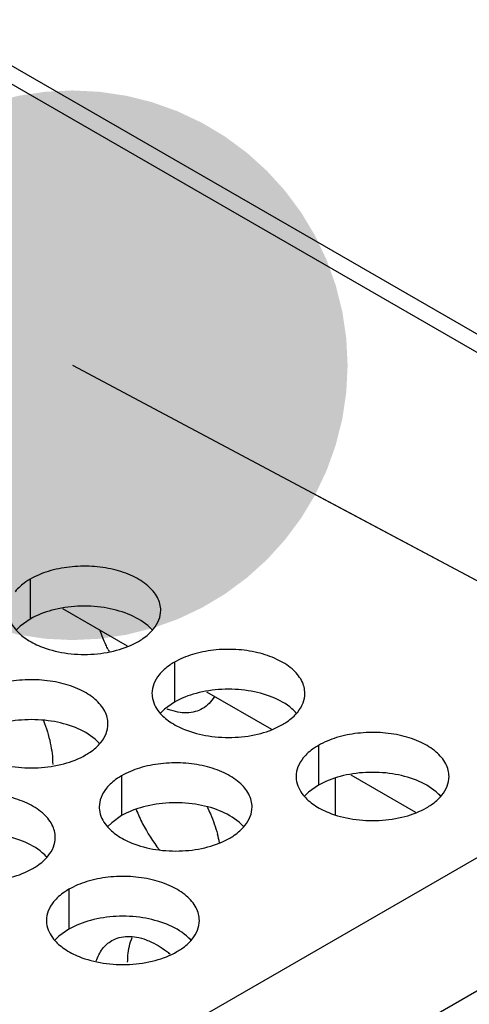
# Model space of a CAD drawing. Header units: inches. Extents: x 0 to 34, y 0 to 22.
# Tile 147 of 155: x 18.75 to 18.897, y 19.341 to 19.664. Entities that reach past the tile are written whole.
import ezdxf

# ---------------------------------------------------------------- set-up
doc = ezdxf.new("R2010")
doc.units = ezdxf.units.IN
doc.header["$LTSCALE"] = 1.87
doc.header["$MEASUREMENT"] = 0
doc.layers.get('0').update_dxf_attribs({"linetype": 'CONTINUOUS'})
for name, color, linetype in [('02___PRT_ALL_AXES', 7, 'CONTINUOUS'), ('COSMETIC', 7, 'CONTINUOUS'), ('DETAIL', 7, 'CONTINUOUS')]:
    doc.layers.add(name, color=color, linetype=linetype)
doc.styles.get("Standard").update_dxf_attribs({"font": 'txt', "width": 0.8})
doc.dimstyles.get("Standard").update_dxf_attribs({"dimtxt": 0.125, "dimasz": 0.18, "dimexe": 0.18, "dimexo": 0.0625, "dimgap": 0.09, "dimtad": 0, "dimtih": 1, "dimtoh": 1, "dimdec": 3, "dimzin": 4, "dimdsep": 46, "dimtxsty": 'STANDARD', "dimblk": '_FILLED', "dimblk1": '_FILLED', "dimblk2": '_FILLED', "dimcen": 0.09, "dimadec": 0, "dimazin": 0, "dimtol": 1, "dimtp": 0.01, "dimtm": 0.01, "dimtfac": 1, "dimtdec": 3, "dimtofl": 0, "dimtmove": 0, "dimatfit": 3, "dimldrblk": '_FILLED', "dimfxl": 1, "dimtolj": 1, "dimtzin": 4, "dimarcsym": 0})

# ---------------------------------------------------------------- blocks, each defined once
blk = doc.blocks.new('_FILLED')
at = {"color": 0, "linetype": 'BYBLOCK'}
blk.add_solid([(0, 0), (-1, 0.1736111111), (-1, -0.1736111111)], dxfattribs=at)

msp = doc.modelspace()

# ---------------------------------------------------------------- linework, layer by layer
at = {"color": 3, "linetype": 'CONTINUOUS'}
for p, q in [((16.6951460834, 20.8273597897), (19.042740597, 19.4718881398)), ((16.7039798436, 20.8282350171), (19.0515743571, 19.4727633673)), ((17.2109804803, 18.4142528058), (19.042740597, 19.4718881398)), ((18.7638751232, 19.4706832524), (18.785048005, 19.4584582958)), ((18.8110155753, 19.4434649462), (18.8321884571, 19.4312399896)), ((17.2298366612, 18.3815929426), (19.0615967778, 19.4392282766)), ((18.8530592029, 19.4150451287), (18.8530592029, 19.4033005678)), ((18.8581560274, 19.41624664), (18.8793289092, 19.4040216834))]:
    msp.add_line(p, q, dxfattribs=at)
at = {"layer": '02___PRT_ALL_AXES', "color": 7, "linetype": 'CONTINUOUS'}
for p, q in [((18.753320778, 19.4803388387), (18.753320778, 19.4672753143)), ((18.753320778, 19.4672753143), (18.7500666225, 19.4649588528)), ((18.7500666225, 19.4649588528), (18.7488552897, 19.4637682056)), ((18.8004612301, 19.4531205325), (18.8004612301, 19.4400570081)), ((18.7972070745, 19.4377405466), (18.7959957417, 19.4365498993)), ((18.8004612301, 19.4400570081), (18.7972070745, 19.4377405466)), ((18.8476016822, 19.4259022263), (18.8476016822, 19.4128387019)), ((18.7832066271, 19.4159396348), (18.7832066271, 19.4028761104)), ((18.8476016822, 19.4128387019), (18.8443475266, 19.4105222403)), ((18.8443475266, 19.4105222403), (18.8431361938, 19.4093315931)), ((18.7832066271, 19.4028761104), (18.7799524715, 19.4005596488)), ((18.7799524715, 19.4005596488), (18.7787411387, 19.3993690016)), ((18.7659520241, 19.378758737), (18.7659520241, 19.3656952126)), ((18.7626978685, 19.3633787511), (18.7614865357, 19.3621881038)), ((18.7659520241, 19.3656952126), (18.7626978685, 19.3633787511))]:
    msp.add_line(p, q, dxfattribs=at)
at = {"layer": '02___PRT_ALL_AXES', "color": 3, "linetype": 'CONTINUOUS'}
for centre, radius, start, end in [((18.8239659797, 19.4804862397), 0.0507762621, 207.1167036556, 207.9928803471), ((18.8059793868, 19.457721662), 0.021401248, 247.9969070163, 249.4969635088), ((18.7752748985, 19.3863793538), 0.0406502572, 10.7854128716, 14.9284060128), ((18.776455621, 19.3298121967), 0.0357855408, 50.781611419, 52.0080259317)]:
    msp.add_arc(centre, radius, start, end, dxfattribs=at)
at = {"layer": '02___PRT_ALL_AXES', "color": 7, "linetype": 'CONTINUOUS'}
for centre, radius, start, end in [((18.8345278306, 19.4229566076), 0.0499350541, 201.2091697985, 207.1245446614), ((18.8351665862, 19.4232243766), 0.0506256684, 207.0646677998, 218.4916629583)]:
    msp.add_arc(centre, radius, start, end, dxfattribs=at)
at = {"layer": '02___PRT_ALL_AXES', "color": 3, "linetype": 'CONTINUOUS'}
for points, knots in [([(18.7959975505, 19.4701223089), (18.795997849, 19.47083422), (18.795809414, 19.4722934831), (18.7946585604, 19.4752044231), (18.7917345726, 19.4785656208), (18.7867139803, 19.4816150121), (18.7804463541, 19.4837148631), (18.7734195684, 19.4847007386), (18.7661936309, 19.484504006), (18.7593632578, 19.4831357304), (18.7551713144, 19.4814073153), (18.753320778, 19.4803388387)], [0, 0, 0, 0, 0.0428834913, 0.0875237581, 0.1869142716, 0.3042190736, 0.4379395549, 0.5823561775, 0.7295584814, 0.8712822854, 1, 1, 1, 1]), ([(18.753320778, 19.4803388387), (18.7528197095, 19.4800495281), (18.7509939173, 19.4789018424), (18.7493337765, 19.4774604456), (18.7483407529, 19.4762323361)], [0, 0, 0, 0, 0.2681225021, 1, 1, 1, 1]), ([(18.7936561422, 19.4640316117), (18.7943788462, 19.4649254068), (18.7955543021, 19.4668415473), (18.7959971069, 19.4690641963), (18.7959975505, 19.4701223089)], [0, 0, 0, 0, 0.520681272, 1, 1, 1, 1]), ([(18.7468503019, 19.4663960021), (18.7472424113, 19.4655507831), (18.7486216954, 19.463419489), (18.7519327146, 19.4605454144), (18.754976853, 19.4589879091), (18.7566590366, 19.4583077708)], [0, 0, 0, 0, 0.2155021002, 0.5803308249, 1, 1, 1, 1]), ([(18.7787710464, 19.4573421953), (18.7785157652, 19.4578407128), (18.7775382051, 19.4598305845), (18.7766917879, 19.4618852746), (18.7761426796, 19.4634484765)], [0, 0, 0, 0, 0.2526383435, 1, 1, 1, 1]), ([(18.7886761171, 19.4599251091), (18.7891771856, 19.4602144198), (18.7910029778, 19.4613621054), (18.7926631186, 19.4628035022), (18.7936561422, 19.4640316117)], [0, 0, 0, 0, 0.2681225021, 1, 1, 1, 1]), ([(18.7566590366, 19.4583077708), (18.7591773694, 19.4572895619), (18.7646599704, 19.4558784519), (18.7731329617, 19.4554694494), (18.781366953, 19.4566885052), (18.7864615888, 19.4586464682), (18.7886761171, 19.4599251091)], [0, 0, 0, 0, 0.2471885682, 0.5098846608, 0.7673009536, 1, 1, 1, 1]), ([(18.8431380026, 19.4429040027), (18.8431383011, 19.4436159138), (18.8429498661, 19.4450751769), (18.8417990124, 19.4479861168), (18.8388750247, 19.4513473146), (18.8338544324, 19.4543967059), (18.8275868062, 19.4564965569), (18.8205600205, 19.4574824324), (18.813334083, 19.4572856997), (18.8065037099, 19.4559174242), (18.8023117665, 19.454189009), (18.8004612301, 19.4531205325)], [0, 0, 0, 0, 0.0428834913, 0.0875237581, 0.1869142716, 0.3042190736, 0.4379395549, 0.5823561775, 0.7295584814, 0.8712822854, 1, 1, 1, 1]), ([(18.8004612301, 19.4531205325), (18.7999601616, 19.4528312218), (18.7981343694, 19.4516835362), (18.7964742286, 19.4502421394), (18.7954812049, 19.4490140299)], [0, 0, 0, 0, 0.2681225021, 1, 1, 1, 1]), ([(18.7787429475, 19.4329414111), (18.778743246, 19.4336533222), (18.778554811, 19.4351125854), (18.7774039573, 19.4380235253), (18.7744799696, 19.4413847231), (18.7694593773, 19.4444341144), (18.7631917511, 19.4465339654), (18.7561649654, 19.4475198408), (18.7489390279, 19.4473231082), (18.7421086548, 19.4459548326), (18.7379167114, 19.4442264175), (18.736066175, 19.443157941)], [0, 0, 0, 0, 0.0428834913, 0.0875237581, 0.1869142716, 0.3042190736, 0.4379395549, 0.5823561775, 0.7295584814, 0.8712822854, 1, 1, 1, 1]), ([(18.7954812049, 19.4490140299), (18.7947585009, 19.4481202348), (18.793583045, 19.4462040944), (18.7931402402, 19.4439814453), (18.7931397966, 19.4429233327)], [0, 0, 0, 0, 0.520681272, 1, 1, 1, 1]), ([(18.7931397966, 19.4429233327), (18.7931396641, 19.4426073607), (18.7932113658, 19.4413214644), (18.7935824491, 19.4400578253), (18.793990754, 19.4391776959)], [0, 0, 0, 0, 0.2456633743, 1, 1, 1, 1]), ([(18.8135388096, 19.4418564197), (18.8130586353, 19.4410439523), (18.8119395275, 19.4395509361), (18.8104646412, 19.4383993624), (18.809684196, 19.4379483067)], [0, 0, 0, 0, 0.5114732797, 1, 1, 1, 1]), ([(18.8407965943, 19.4368133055), (18.8415192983, 19.4377071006), (18.8426947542, 19.439623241), (18.843137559, 19.4418458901), (18.8431380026, 19.4429040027)], [0, 0, 0, 0, 0.520681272, 1, 1, 1, 1]), ([(18.793990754, 19.4391776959), (18.7943828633, 19.4383324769), (18.7957621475, 19.4362011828), (18.7990731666, 19.4333271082), (18.8021173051, 19.4317696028), (18.8037994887, 19.4310894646)], [0, 0, 0, 0, 0.2155021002, 0.5803308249, 1, 1, 1, 1]), ([(18.809684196, 19.4379483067), (18.8089248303, 19.4375094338), (18.8072442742, 19.4368183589), (18.8044644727, 19.4364459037), (18.8014805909, 19.4367245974), (18.7994899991, 19.4372998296), (18.7984834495, 19.4376761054)], [0, 0, 0, 0, 0.2276319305, 0.4652812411, 0.7211054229, 1, 1, 1, 1]), ([(18.8358165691, 19.4327068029), (18.8363176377, 19.4329961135), (18.8381434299, 19.4341437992), (18.8398035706, 19.435585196), (18.8407965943, 19.4368133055)], [0, 0, 0, 0, 0.2681225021, 1, 1, 1, 1]), ([(18.7576189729, 19.4340081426), (18.7585787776, 19.4316281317), (18.7600585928, 19.4269274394), (18.7606639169, 19.4220194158), (18.7606639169, 19.4196819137)], [0, 0, 0, 0, 0.5233244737, 1, 1, 1, 1]), ([(18.7764015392, 19.426850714), (18.7771242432, 19.4277445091), (18.7782996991, 19.4296606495), (18.7787425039, 19.4318832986), (18.7787429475, 19.4329414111)], [0, 0, 0, 0, 0.520681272, 1, 1, 1, 1]), ([(18.8037994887, 19.4310894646), (18.8063178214, 19.4300712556), (18.8118004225, 19.4286601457), (18.8202734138, 19.4282511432), (18.8285074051, 19.429470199), (18.8336020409, 19.431428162), (18.8358165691, 19.4327068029)], [0, 0, 0, 0, 0.2471885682, 0.5098846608, 0.7673009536, 1, 1, 1, 1]), ([(18.8902784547, 19.4156856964), (18.8902787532, 19.4163976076), (18.8900903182, 19.4178568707), (18.8889394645, 19.4207678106), (18.8860154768, 19.4241290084), (18.8809948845, 19.4271783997), (18.8747272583, 19.4292782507), (18.8677004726, 19.4302641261), (18.860474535, 19.4300673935), (18.853644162, 19.4286991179), (18.8494522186, 19.4269707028), (18.8476016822, 19.4259022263)], [0, 0, 0, 0, 0.0428834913, 0.0875237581, 0.1869142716, 0.3042190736, 0.4379395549, 0.5823561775, 0.7295584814, 0.8712822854, 1, 1, 1, 1]), ([(18.7714215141, 19.4227442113), (18.7719225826, 19.423033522), (18.7737483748, 19.4241812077), (18.7754085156, 19.4256226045), (18.7764015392, 19.426850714)], [0, 0, 0, 0, 0.2681225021, 1, 1, 1, 1]), ([(18.8476016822, 19.4259022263), (18.8471006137, 19.4256129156), (18.8452748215, 19.42446523), (18.8436146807, 19.4230238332), (18.842621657, 19.4217957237)], [0, 0, 0, 0, 0.2681225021, 1, 1, 1, 1]), ([(18.7394044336, 19.4211268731), (18.7419227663, 19.4201086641), (18.7474053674, 19.4186975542), (18.7558783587, 19.4182885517), (18.76411235, 19.4195076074), (18.7692069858, 19.4214655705), (18.7714215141, 19.4227442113)], [0, 0, 0, 0, 0.2471885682, 0.5098846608, 0.7673009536, 1, 1, 1, 1]), ([(18.842621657, 19.4217957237), (18.841898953, 19.4209019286), (18.8407234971, 19.4189857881), (18.8402806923, 19.4167631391), (18.8402802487, 19.4157050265)], [0, 0, 0, 0, 0.520681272, 1, 1, 1, 1]), ([(18.8258833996, 19.4057231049), (18.8258836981, 19.406435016), (18.8256952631, 19.4078942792), (18.8245444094, 19.4108052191), (18.8216204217, 19.4141664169), (18.8165998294, 19.4172158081), (18.8103322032, 19.4193156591), (18.8033054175, 19.4203015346), (18.79607948, 19.420104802), (18.7892491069, 19.4187365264), (18.7850571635, 19.4170081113), (18.7832066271, 19.4159396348)], [0, 0, 0, 0, 0.0428834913, 0.0875237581, 0.1869142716, 0.3042190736, 0.4379395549, 0.5823561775, 0.7295584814, 0.8712822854, 1, 1, 1, 1]), ([(18.7832066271, 19.4159396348), (18.7827055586, 19.4156503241), (18.7808797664, 19.4145026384), (18.7792196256, 19.4130612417), (18.7782266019, 19.4118331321)], [0, 0, 0, 0, 0.2681225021, 1, 1, 1, 1]), ([(18.8402802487, 19.4157050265), (18.8402801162, 19.4153890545), (18.8403518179, 19.4141031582), (18.8407229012, 19.4128395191), (18.841131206, 19.4119593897)], [0, 0, 0, 0, 0.2456633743, 1, 1, 1, 1]), ([(18.8879370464, 19.4095949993), (18.8886597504, 19.4104887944), (18.8898352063, 19.4124049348), (18.8902780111, 19.4146275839), (18.8902784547, 19.4156856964)], [0, 0, 0, 0, 0.520681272, 1, 1, 1, 1]), ([(18.7782266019, 19.4118331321), (18.7775038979, 19.410939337), (18.776328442, 19.4090231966), (18.7758856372, 19.4068005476), (18.7758851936, 19.405742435)], [0, 0, 0, 0, 0.520681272, 1, 1, 1, 1]), ([(18.841131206, 19.4119593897), (18.8415233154, 19.4111141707), (18.8429025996, 19.4089828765), (18.8462136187, 19.4061088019), (18.8492577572, 19.4045512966), (18.8509399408, 19.4038711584)], [0, 0, 0, 0, 0.2155021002, 0.5803308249, 1, 1, 1, 1]), ([(18.7614883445, 19.3957605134), (18.761488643, 19.3964724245), (18.761300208, 19.3979316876), (18.7601493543, 19.4008426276), (18.7572253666, 19.4042038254), (18.7522047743, 19.4072532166), (18.7459371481, 19.4093530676), (18.7389103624, 19.4103389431), (18.7316844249, 19.4101422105), (18.7248540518, 19.4087739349), (18.7206621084, 19.4070455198), (18.718811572, 19.4059770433)], [0, 0, 0, 0, 0.0428834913, 0.0875237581, 0.1869142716, 0.3042190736, 0.4379395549, 0.5823561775, 0.7295584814, 0.8712822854, 1, 1, 1, 1]), ([(18.8829570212, 19.4054884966), (18.8834580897, 19.4057778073), (18.8852838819, 19.406925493), (18.8869440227, 19.4083668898), (18.8879370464, 19.4095949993)], [0, 0, 0, 0, 0.2681225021, 1, 1, 1, 1]), ([(18.7758851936, 19.405742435), (18.7758850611, 19.405426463), (18.7759567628, 19.4041405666), (18.7763278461, 19.4028769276), (18.776736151, 19.4019967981)], [0, 0, 0, 0, 0.2456633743, 1, 1, 1, 1]), ([(18.8112280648, 19.4056086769), (18.8115814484, 19.4048941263), (18.8129000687, 19.402060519), (18.8139539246, 19.3991010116), (18.8145531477, 19.3968513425)], [0, 0, 0, 0, 0.2550692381, 1, 1, 1, 1]), ([(18.8235419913, 19.3996324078), (18.8242646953, 19.4005262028), (18.8254401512, 19.4024423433), (18.825882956, 19.4046649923), (18.8258833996, 19.4057231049)], [0, 0, 0, 0, 0.520681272, 1, 1, 1, 1]), ([(18.8509399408, 19.4038711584), (18.8534582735, 19.4028529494), (18.8589408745, 19.4014418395), (18.8674138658, 19.401032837), (18.8756478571, 19.4022518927), (18.8807424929, 19.4042098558), (18.8829570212, 19.4054884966)], [0, 0, 0, 0, 0.2471885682, 0.5098846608, 0.7673009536, 1, 1, 1, 1]), ([(18.776736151, 19.4019967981), (18.7771282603, 19.4011515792), (18.7785075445, 19.399020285), (18.7818185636, 19.3961462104), (18.7848627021, 19.3945887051), (18.7865448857, 19.3939085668)], [0, 0, 0, 0, 0.2155021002, 0.5803308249, 1, 1, 1, 1]), ([(18.8185619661, 19.3955259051), (18.8190630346, 19.3958152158), (18.8208888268, 19.3969629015), (18.8225489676, 19.3984042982), (18.8235419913, 19.3996324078)], [0, 0, 0, 0, 0.2681225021, 1, 1, 1, 1]), ([(18.7591469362, 19.3896698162), (18.7598696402, 19.3905636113), (18.7610450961, 19.3924797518), (18.7614879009, 19.3947024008), (18.7614883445, 19.3957605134)], [0, 0, 0, 0, 0.520681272, 1, 1, 1, 1]), ([(18.7865448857, 19.3939085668), (18.7890632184, 19.3928903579), (18.7945458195, 19.391479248), (18.8030188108, 19.3910702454), (18.8112528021, 19.3922893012), (18.8163474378, 19.3942472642), (18.8185619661, 19.3955259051)], [0, 0, 0, 0, 0.2471885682, 0.5098846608, 0.7673009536, 1, 1, 1, 1]), ([(18.7541669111, 19.3855633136), (18.7546679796, 19.3858526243), (18.7564937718, 19.3870003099), (18.7581539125, 19.3884417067), (18.7591469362, 19.3896698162)], [0, 0, 0, 0, 0.2681225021, 1, 1, 1, 1]), ([(18.7221498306, 19.3839459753), (18.7246681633, 19.3829277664), (18.7301507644, 19.3815166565), (18.7386237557, 19.3811076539), (18.746857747, 19.3823267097), (18.7519523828, 19.3842846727), (18.7541669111, 19.3855633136)], [0, 0, 0, 0, 0.2471885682, 0.5098846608, 0.7673009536, 1, 1, 1, 1]), ([(18.8086287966, 19.3685422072), (18.8086290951, 19.3692541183), (18.8084406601, 19.3707133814), (18.8072898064, 19.3736243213), (18.8043658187, 19.3769855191), (18.7993452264, 19.3800349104), (18.7930776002, 19.3821347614), (18.7860508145, 19.3831206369), (18.778824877, 19.3829239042), (18.7719945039, 19.3815556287), (18.7678025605, 19.3798272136), (18.7659520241, 19.378758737)], [0, 0, 0, 0, 0.0428834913, 0.0875237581, 0.1869142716, 0.3042190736, 0.4379395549, 0.5823561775, 0.7295584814, 0.8712822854, 1, 1, 1, 1]), ([(18.7659520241, 19.378758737), (18.7654509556, 19.3784694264), (18.7636251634, 19.3773217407), (18.7619650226, 19.3758803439), (18.7609719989, 19.3746522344)], [0, 0, 0, 0, 0.2681225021, 1, 1, 1, 1]), ([(18.7609719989, 19.3746522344), (18.7602492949, 19.3737584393), (18.759073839, 19.3718422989), (18.7586310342, 19.3696196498), (18.7586305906, 19.3685615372)], [0, 0, 0, 0, 0.520681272, 1, 1, 1, 1]), ([(18.7586305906, 19.3685615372), (18.7586304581, 19.3682455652), (18.7587021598, 19.3669596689), (18.7590732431, 19.3656960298), (18.7594815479, 19.3648159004)], [0, 0, 0, 0, 0.2456633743, 1, 1, 1, 1]), ([(18.8062873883, 19.36245151), (18.8070100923, 19.3633453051), (18.8081855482, 19.3652614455), (18.808628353, 19.3674840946), (18.8086287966, 19.3685422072)], [0, 0, 0, 0, 0.520681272, 1, 1, 1, 1]), ([(18.7594815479, 19.3648159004), (18.7598736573, 19.3639706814), (18.7612529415, 19.3618393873), (18.7645639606, 19.3589653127), (18.7676080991, 19.3574078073), (18.7692902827, 19.3567276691)], [0, 0, 0, 0, 0.2155021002, 0.5803308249, 1, 1, 1, 1]), ([(18.7799972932, 19.3619489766), (18.7807566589, 19.3623878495), (18.7824372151, 19.3630789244), (18.7852170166, 19.3634513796), (18.7882008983, 19.3631726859), (18.7901914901, 19.3625974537), (18.7911980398, 19.3622211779)], [0, 0, 0, 0, 0.2276319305, 0.4652812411, 0.7211054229, 1, 1, 1, 1]), ([(18.774897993, 19.355290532), (18.7753727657, 19.3567010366), (18.7766540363, 19.3593029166), (18.7788245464, 19.3612711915), (18.7799972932, 19.3619489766)], [0, 0, 0, 0, 0.5235233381, 1, 1, 1, 1]), ([(18.7911980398, 19.3622211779), (18.7918137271, 19.3619910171), (18.7943996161, 19.3608826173), (18.7967864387, 19.3593399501), (18.7984834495, 19.3580146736)], [0, 0, 0, 0, 0.2338746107, 1, 1, 1, 1]), ([(18.8013073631, 19.3583450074), (18.8018084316, 19.358634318), (18.8036342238, 19.3597820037), (18.8052943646, 19.3612234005), (18.8062873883, 19.36245151)], [0, 0, 0, 0, 0.2681225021, 1, 1, 1, 1]), ([(18.7692902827, 19.3567276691), (18.7718086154, 19.3557094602), (18.7772912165, 19.3542983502), (18.7857642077, 19.3538893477), (18.793998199, 19.3551084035), (18.7990928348, 19.3570663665), (18.8013073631, 19.3583450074)], [0, 0, 0, 0, 0.2471885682, 0.5098846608, 0.7673009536, 1, 1, 1, 1])]:
    msp.add_open_spline(points, degree=3, knots=knots, dxfattribs=at)
at = {"layer": '02___PRT_ALL_AXES', "color": 7, "linetype": 'CONTINUOUS'}
for points, knots in [([(18.7853378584, 19.4688926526), (18.7828195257, 19.4699108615), (18.7773369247, 19.4713219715), (18.7688639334, 19.471730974), (18.7606299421, 19.4705119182), (18.7555353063, 19.4685539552), (18.753320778, 19.4672753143)], [0, 0, 0, 0, 0.2471885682, 0.5098846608, 0.7673009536, 1, 1, 1, 1]), ([(18.7933138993, 19.4635747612), (18.7928353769, 19.4641220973), (18.7905306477, 19.4663749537), (18.7876421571, 19.4679609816), (18.7853378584, 19.4688926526)], [0, 0, 0, 0, 0.2263074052, 1, 1, 1, 1]), ([(18.8324783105, 19.4416743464), (18.8299599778, 19.4426925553), (18.8244773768, 19.4441036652), (18.8160043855, 19.4445126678), (18.8077703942, 19.443293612), (18.8026757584, 19.441335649), (18.8004612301, 19.4400570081)], [0, 0, 0, 0, 0.2471885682, 0.5098846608, 0.7673009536, 1, 1, 1, 1]), ([(18.8404543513, 19.4363564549), (18.839975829, 19.4369037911), (18.8376710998, 19.4391566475), (18.8347826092, 19.4407426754), (18.8324783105, 19.4416743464)], [0, 0, 0, 0, 0.2263074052, 1, 1, 1, 1]), ([(18.7680832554, 19.4317117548), (18.7655649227, 19.4327299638), (18.7600823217, 19.4341410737), (18.7516093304, 19.4345500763), (18.7433753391, 19.4333310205), (18.7382807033, 19.4313730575), (18.736066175, 19.4300944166)], [0, 0, 0, 0, 0.2471885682, 0.5098846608, 0.7673009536, 1, 1, 1, 1]), ([(18.7760592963, 19.4263938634), (18.7755807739, 19.4269411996), (18.7732760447, 19.429194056), (18.7703875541, 19.4307800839), (18.7680832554, 19.4317117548)], [0, 0, 0, 0, 0.2263074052, 1, 1, 1, 1]), ([(18.8796187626, 19.4144560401), (18.8771004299, 19.4154742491), (18.8716178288, 19.416885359), (18.8631448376, 19.4172943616), (18.8549108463, 19.4160753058), (18.8498162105, 19.4141173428), (18.8476016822, 19.4128387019)], [0, 0, 0, 0, 0.2471885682, 0.5098846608, 0.7673009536, 1, 1, 1, 1]), ([(18.8875948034, 19.4091381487), (18.8871162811, 19.4096854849), (18.8848115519, 19.4119383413), (18.8819230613, 19.4135243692), (18.8796187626, 19.4144560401)], [0, 0, 0, 0, 0.2263074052, 1, 1, 1, 1]), ([(18.8152237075, 19.4044934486), (18.8127053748, 19.4055116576), (18.8072227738, 19.4069227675), (18.7987497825, 19.40733177), (18.7905157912, 19.4061127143), (18.7854211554, 19.4041547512), (18.7832066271, 19.4028761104)], [0, 0, 0, 0, 0.2471885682, 0.5098846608, 0.7673009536, 1, 1, 1, 1]), ([(18.8231997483, 19.3991755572), (18.822721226, 19.3997228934), (18.8204164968, 19.4019757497), (18.8175280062, 19.4035617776), (18.8152237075, 19.4044934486)], [0, 0, 0, 0, 0.2263074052, 1, 1, 1, 1]), ([(18.7508286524, 19.3945308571), (18.7483103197, 19.395549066), (18.7428277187, 19.396960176), (18.7343547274, 19.3973691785), (18.7261207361, 19.3961501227), (18.7210261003, 19.3941921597), (18.718811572, 19.3929135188)], [0, 0, 0, 0, 0.2471885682, 0.5098846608, 0.7673009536, 1, 1, 1, 1]), ([(18.7588046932, 19.3892129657), (18.7583261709, 19.3897603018), (18.7560214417, 19.3920131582), (18.7531329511, 19.3935991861), (18.7508286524, 19.3945308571)], [0, 0, 0, 0, 0.2263074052, 1, 1, 1, 1]), ([(18.7979691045, 19.3673125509), (18.7954507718, 19.3683307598), (18.7899681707, 19.3697418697), (18.7814951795, 19.3701508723), (18.7732611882, 19.3689318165), (18.7681665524, 19.3669738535), (18.7659520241, 19.3656952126)], [0, 0, 0, 0, 0.2471885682, 0.5098846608, 0.7673009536, 1, 1, 1, 1]), ([(18.8059451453, 19.3619946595), (18.805466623, 19.3625419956), (18.8031618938, 19.364794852), (18.8002734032, 19.3663808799), (18.7979691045, 19.3673125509)], [0, 0, 0, 0, 0.2263074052, 1, 1, 1, 1]), ([(18.7851769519, 19.3549084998), (18.7851769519, 19.3556530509), (18.7852889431, 19.3584059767), (18.7858710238, 19.361167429), (18.7866677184, 19.3630163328)], [0, 0, 0, 0, 0.269980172, 1, 1, 1, 1])]:
    msp.add_open_spline(points, degree=3, knots=knots, dxfattribs=at)
at = {"layer": 'COSMETIC', "color": 7, "linetype": 'CONTINUOUS'}
for p, q in [((18.7638751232, 19.4706832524), (18.785048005, 19.4584582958)), ((18.8110155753, 19.4434649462), (18.8321884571, 19.4312399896)), ((18.8581560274, 19.41624664), (18.8793289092, 19.4040216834))]:
    msp.add_line(p, q, dxfattribs=at)

# ---------------------------------------------------------------- leaders
at = {"layer": 'DETAIL', "color": 2, "linetype": 'CONTINUOUS'}
msp.add_leader([(18.7671182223, 19.5503778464), (19.6332687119, 19.0887628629)], dimstyle='STANDARD', override={"dimtad": 0, "dimldrblk": 'DOT'}, dxfattribs=at)

doc.saveas('drawing.dxf')
